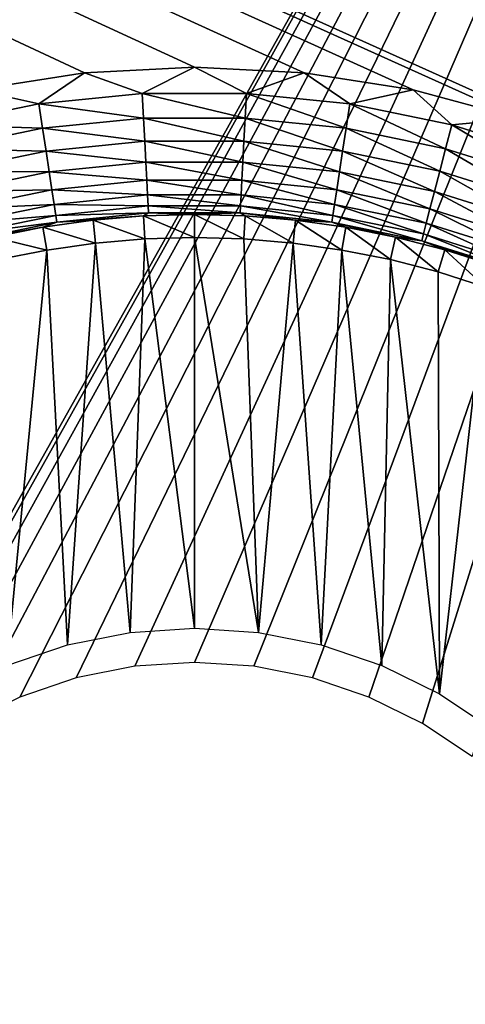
# Model space of a CAD drawing. Header units: millimetres. Extents: x -110 to 110, y 0 to 80.
# Tile 247 of 256: x 50.32 to 53.34, y 23.67 to 30.35. Entities that reach past the tile are written whole.
import ezdxf

# ---------------------------------------------------------------- set-up
doc = ezdxf.new("R2010")
doc.units = ezdxf.units.MM
doc.header["$LTSCALE"] = 59.460957
for name, color, linetype in [('195', 7, 'CONTINUOUS'), ('196', 7, 'CONTINUOUS'), ('268', 7, 'CONTINUOUS'), ('34', 7, 'CONTINUOUS'), ('50', 7, 'CONTINUOUS'), ('6', 7, 'CONTINUOUS'), ('74', 7, 'CONTINUOUS')]:
    doc.layers.add(name, color=color, linetype=linetype)

msp = doc.modelspace()

# ---------------------------------------------------------------- linework, layer by layer
at = {"layer": '195', "color": 7, "linetype": 'Continuous', "true_color": 0xe0f2ff}
for points in [[(50.8309, 28.8349, 60), (51.066, 26.1931, 60), (51.165, 28.8631, 60), (50.8309, 28.8349, 60)], [(51.066, 26.1931, 60), (51.5, 26.2216, 60), (51.165, 28.8631, 60), (51.066, 26.1931, 60)], [(51.165, 28.8631, 60), (51.5, 26.2216, 60), (51.5, 28.8725, 60), (51.165, 28.8631, 60)], [(51.5, 28.8725, 60), (51.934, 26.1931, 60), (51.835, 28.8631, 60), (51.5, 28.8725, 60)], [(51.5, 26.2216, 60), (51.934, 26.1931, 60), (51.5, 28.8725, 60), (51.5, 26.2216, 60)], [(51.835, 28.8631, 60), (51.934, 26.1931, 60), (52.1691, 28.8349, 60), (51.835, 28.8631, 60)], [(50.4991, 28.788, 60), (50.6395, 26.1083, 60), (50.8309, 28.8349, 60), (50.4991, 28.788, 60)], [(50.6395, 26.1083, 60), (51.066, 26.1931, 60), (50.8309, 28.8349, 60), (50.6395, 26.1083, 60)], [(51.934, 26.1931, 60), (52.3605, 26.1083, 60), (52.1691, 28.8349, 60), (51.934, 26.1931, 60)], [(52.1691, 28.8349, 60), (52.3605, 26.1083, 60), (52.5009, 28.788, 60), (52.1691, 28.8349, 60)], [(50.1703, 28.7226, 60), (50.2277, 25.9685, 60), (50.4991, 28.788, 60), (50.1703, 28.7226, 60)], [(50.2277, 25.9685, 60), (50.6395, 26.1083, 60), (50.4991, 28.788, 60), (50.2277, 25.9685, 60)], [(52.3605, 26.1083, 60), (52.7723, 25.9685, 60), (52.5009, 28.788, 60), (52.3605, 26.1083, 60)], [(52.5009, 28.788, 60), (52.7723, 25.9685, 60), (52.8297, 28.7226, 60), (52.5009, 28.788, 60)], [(52.7723, 25.9685, 60), (53.1623, 25.7761, 60), (52.8297, 28.7226, 60), (52.7723, 25.9685, 60)], [(52.8297, 28.7226, 60), (53.1623, 25.7761, 60), (53.1542, 28.6389, 60), (52.8297, 28.7226, 60)], [(53.1542, 28.6389, 60), (53.1623, 25.7761, 60), (53.4736, 28.5371, 60), (53.1542, 28.6389, 60)], [(53.1623, 25.7761, 60), (53.5239, 25.5345, 60), (53.4736, 28.5371, 60), (53.1623, 25.7761, 60)]]:
    msp.add_3dface(points, dxfattribs=at)
at = {"layer": '196', "color": 7, "linetype": 'Continuous', "true_color": 0xe0f2ff}
for points in [[(50.8133, 28.9913, 50.9825), (51.165, 28.8631, 60), (51.1561, 29.0202, 50.9825), (50.8133, 28.9913, 50.9825)], [(51.1561, 29.0202, 50.9825), (51.5, 28.8725, 60), (51.5, 29.0299, 50.9825), (51.1561, 29.0202, 50.9825)], [(51.165, 28.8631, 60), (51.5, 28.8725, 60), (51.1561, 29.0202, 50.9825), (51.165, 28.8631, 60)], [(51.5, 28.8725, 60), (51.835, 28.8631, 60), (51.5, 29.0299, 50.9825), (51.5, 28.8725, 60)], [(51.5, 29.0299, 50.9825), (51.835, 28.8631, 60), (51.8439, 29.0202, 50.9825), (51.5, 29.0299, 50.9825)], [(51.835, 28.8631, 60), (52.1691, 28.8349, 60), (51.8439, 29.0202, 50.9825), (51.835, 28.8631, 60)], [(51.8439, 29.0202, 50.9825), (52.1691, 28.8349, 60), (52.1867, 28.9913, 50.9825), (51.8439, 29.0202, 50.9825)], [(50.1353, 28.8761, 50.9825), (50.4991, 28.788, 60), (50.4727, 28.9432, 50.9825), (50.1353, 28.8761, 50.9825)], [(50.4727, 28.9432, 50.9825), (50.8309, 28.8349, 60), (50.8133, 28.9913, 50.9825), (50.4727, 28.9432, 50.9825)], [(50.4991, 28.788, 60), (50.8309, 28.8349, 60), (50.4727, 28.9432, 50.9825), (50.4991, 28.788, 60)], [(50.8309, 28.8349, 60), (51.165, 28.8631, 60), (50.8133, 28.9913, 50.9825), (50.8309, 28.8349, 60)], [(52.1691, 28.8349, 60), (52.5009, 28.788, 60), (52.1867, 28.9913, 50.9825), (52.1691, 28.8349, 60)], [(52.1867, 28.9913, 50.9825), (52.5009, 28.788, 60), (52.5273, 28.9432, 50.9825), (52.1867, 28.9913, 50.9825)], [(52.5009, 28.788, 60), (52.8297, 28.7226, 60), (52.5273, 28.9432, 50.9825), (52.5009, 28.788, 60)], [(52.5273, 28.9432, 50.9825), (52.8297, 28.7226, 60), (52.8647, 28.8761, 50.9825), (52.5273, 28.9432, 50.9825)], [(50.1703, 28.7226, 60), (50.4991, 28.788, 60), (50.1353, 28.8761, 50.9825), (50.1703, 28.7226, 60)], [(52.8297, 28.7226, 60), (53.1542, 28.6389, 60), (52.8647, 28.8761, 50.9825), (52.8297, 28.7226, 60)], [(52.8647, 28.8761, 50.9825), (53.1542, 28.6389, 60), (53.1978, 28.7902, 50.9825), (52.8647, 28.8761, 50.9825)], [(53.1542, 28.6389, 60), (53.4736, 28.5371, 60), (53.1978, 28.7902, 50.9825), (53.1542, 28.6389, 60)], [(53.1978, 28.7902, 50.9825), (53.4736, 28.5371, 60), (53.5256, 28.6857, 50.9825), (53.1978, 28.7902, 50.9825)]]:
    msp.add_3dface(points, dxfattribs=at)
at = {"layer": '268', "color": 7, "linetype": 'Continuous', "true_color": 0xe0f2ff}
for points in [[(51.5, 30.0297, 50), (50.7544, 29.9906, 50), (51.1474, 29.8502, 50.0147), (51.5, 30.0297, 50)], [(51.8526, 29.8502, 50.0147), (51.5, 30.0297, 50), (51.1474, 29.8502, 50.0147), (51.8526, 29.8502, 50.0147)], [(52.2456, 29.9906, 50), (51.5, 30.0297, 50), (51.8526, 29.8502, 50.0147), (52.2456, 29.9906, 50)], [(50.7544, 29.9906, 50), (50.017, 29.8739, 50), (50.4457, 29.7789, 50.0147), (50.7544, 29.9906, 50)], [(51.1474, 29.8502, 50.0147), (50.7544, 29.9906, 50), (50.4457, 29.7789, 50.0147), (51.1474, 29.8502, 50.0147)], [(52.5543, 29.7789, 50.0147), (52.2456, 29.9906, 50), (51.8526, 29.8502, 50.0147), (52.5543, 29.7789, 50.0147)], [(52.983, 29.8739, 50), (52.2456, 29.9906, 50), (52.5543, 29.7789, 50.0147), (52.983, 29.8739, 50)], [(50.4457, 29.7789, 50.0147), (50.017, 29.8739, 50), (49.7549, 29.6369, 50.0147), (50.4457, 29.7789, 50.0147)], [(53.2451, 29.6369, 50.0147), (52.983, 29.8739, 50), (52.5543, 29.7789, 50.0147), (53.2451, 29.6369, 50.0147)], [(53.7041, 29.6806, 50), (52.983, 29.8739, 50), (53.2451, 29.6369, 50.0147), (53.7041, 29.6806, 50)], [(51.1474, 29.8502, 50.0147), (50.4457, 29.7789, 50.0147), (51.1558, 29.6836, 50.0586), (51.1474, 29.8502, 50.0147)], [(51.8526, 29.8502, 50.0147), (51.1474, 29.8502, 50.0147), (51.8442, 29.6836, 50.0586), (51.8526, 29.8502, 50.0147)], [(51.8442, 29.6836, 50.0586), (51.1474, 29.8502, 50.0147), (51.1558, 29.6836, 50.0586), (51.8442, 29.6836, 50.0586)], [(52.529, 29.614, 50.0586), (51.8526, 29.8502, 50.0147), (51.8442, 29.6836, 50.0586), (52.529, 29.614, 50.0586)], [(52.5543, 29.7789, 50.0147), (51.8526, 29.8502, 50.0147), (52.529, 29.614, 50.0586), (52.5543, 29.7789, 50.0147)], [(50.4457, 29.7789, 50.0147), (49.7549, 29.6369, 50.0147), (50.471, 29.614, 50.0586), (50.4457, 29.7789, 50.0147)], [(51.1558, 29.6836, 50.0586), (50.4457, 29.7789, 50.0147), (50.471, 29.614, 50.0586), (51.1558, 29.6836, 50.0586)], [(53.2033, 29.4754, 50.0586), (52.5543, 29.7789, 50.0147), (52.529, 29.614, 50.0586), (53.2033, 29.4754, 50.0586)], [(53.2451, 29.6369, 50.0147), (52.5543, 29.7789, 50.0147), (53.2033, 29.4754, 50.0586), (53.2451, 29.6369, 50.0147)], [(51.1558, 29.6836, 50.0586), (50.471, 29.614, 50.0586), (51.1638, 29.527, 50.1307), (51.1558, 29.6836, 50.0586)], [(51.8362, 29.527, 50.1307), (51.1558, 29.6836, 50.0586), (51.1638, 29.527, 50.1307), (51.8362, 29.527, 50.1307)], [(51.8442, 29.6836, 50.0586), (51.1558, 29.6836, 50.0586), (51.8362, 29.527, 50.1307), (51.8442, 29.6836, 50.0586)], [(52.5053, 29.459, 50.1307), (51.8442, 29.6836, 50.0586), (51.8362, 29.527, 50.1307), (52.5053, 29.459, 50.1307)], [(52.529, 29.614, 50.0586), (51.8442, 29.6836, 50.0586), (52.5053, 29.459, 50.1307), (52.529, 29.614, 50.0586)], [(53.918, 29.4258, 50.0147), (53.7041, 29.6806, 50), (53.2451, 29.6369, 50.0147), (53.918, 29.4258, 50.0147)], [(50.471, 29.614, 50.0586), (49.7549, 29.6369, 50.0147), (49.7967, 29.4754, 50.0586), (50.471, 29.614, 50.0586)], [(50.471, 29.614, 50.0586), (49.7967, 29.4754, 50.0586), (50.4947, 29.459, 50.1307), (50.471, 29.614, 50.0586)], [(51.1638, 29.527, 50.1307), (50.471, 29.614, 50.0586), (50.4947, 29.459, 50.1307), (51.1638, 29.527, 50.1307)], [(53.164, 29.3236, 50.1307), (52.529, 29.614, 50.0586), (52.5053, 29.459, 50.1307), (53.164, 29.3236, 50.1307)], [(53.2033, 29.4754, 50.0586), (52.529, 29.614, 50.0586), (53.164, 29.3236, 50.1307), (53.2033, 29.4754, 50.0586)], [(53.86, 29.2693, 50.0586), (53.2451, 29.6369, 50.0147), (53.2033, 29.4754, 50.0586), (53.86, 29.2693, 50.0586)], [(53.918, 29.4258, 50.0147), (53.2451, 29.6369, 50.0147), (53.86, 29.2693, 50.0586), (53.918, 29.4258, 50.0147)], [(50.4947, 29.459, 50.1307), (49.7967, 29.4754, 50.0586), (49.836, 29.3236, 50.1307), (50.4947, 29.459, 50.1307)], [(51.1638, 29.527, 50.1307), (50.4947, 29.459, 50.1307), (51.171, 29.3851, 50.2286), (51.1638, 29.527, 50.1307)], [(51.8362, 29.527, 50.1307), (51.1638, 29.527, 50.1307), (51.829, 29.3851, 50.2286), (51.8362, 29.527, 50.1307)], [(51.829, 29.3851, 50.2286), (51.1638, 29.527, 50.1307), (51.171, 29.3851, 50.2286), (51.829, 29.3851, 50.2286)], [(52.4837, 29.3185, 50.2286), (51.8362, 29.527, 50.1307), (51.829, 29.3851, 50.2286), (52.4837, 29.3185, 50.2286)], [(52.5053, 29.459, 50.1307), (51.8362, 29.527, 50.1307), (52.4837, 29.3185, 50.2286), (52.5053, 29.459, 50.1307)], [(53.8056, 29.1223, 50.1307), (53.2033, 29.4754, 50.0586), (53.164, 29.3236, 50.1307), (53.8056, 29.1223, 50.1307)], [(53.86, 29.2693, 50.0586), (53.2033, 29.4754, 50.0586), (53.8056, 29.1223, 50.1307), (53.86, 29.2693, 50.0586)], [(50.4947, 29.459, 50.1307), (49.836, 29.3236, 50.1307), (50.5163, 29.3185, 50.2286), (50.4947, 29.459, 50.1307)], [(51.171, 29.3851, 50.2286), (50.4947, 29.459, 50.1307), (50.5163, 29.3185, 50.2286), (51.171, 29.3851, 50.2286)], [(53.1283, 29.186, 50.2286), (52.5053, 29.459, 50.1307), (52.4837, 29.3185, 50.2286), (53.1283, 29.186, 50.2286)], [(53.164, 29.3236, 50.1307), (52.5053, 29.459, 50.1307), (53.1283, 29.186, 50.2286), (53.164, 29.3236, 50.1307)], [(51.171, 29.3851, 50.2286), (50.5163, 29.3185, 50.2286), (51.1772, 29.2621, 50.3494), (51.171, 29.3851, 50.2286)], [(51.829, 29.3851, 50.2286), (51.171, 29.3851, 50.2286), (51.8228, 29.2621, 50.3494), (51.829, 29.3851, 50.2286)], [(51.8228, 29.2621, 50.3494), (51.171, 29.3851, 50.2286), (51.1772, 29.2621, 50.3494), (51.8228, 29.2621, 50.3494)], [(52.4651, 29.1968, 50.3494), (51.829, 29.3851, 50.2286), (51.8228, 29.2621, 50.3494), (52.4651, 29.1968, 50.3494)], [(52.4837, 29.3185, 50.2286), (51.829, 29.3851, 50.2286), (52.4651, 29.1968, 50.3494), (52.4837, 29.3185, 50.2286)], [(50.5163, 29.3185, 50.2286), (49.836, 29.3236, 50.1307), (49.8717, 29.186, 50.2286), (50.5163, 29.3185, 50.2286)], [(50.5163, 29.3185, 50.2286), (49.8717, 29.186, 50.2286), (50.5349, 29.1968, 50.3494), (50.5163, 29.3185, 50.2286)], [(51.1772, 29.2621, 50.3494), (50.5163, 29.3185, 50.2286), (50.5349, 29.1968, 50.3494), (51.1772, 29.2621, 50.3494)], [(51.1772, 29.2621, 50.3494), (50.5349, 29.1968, 50.3494), (51.1823, 29.1617, 50.4897), (51.1772, 29.2621, 50.3494)], [(51.8228, 29.2621, 50.3494), (51.1772, 29.2621, 50.3494), (51.8177, 29.1617, 50.4897), (51.8228, 29.2621, 50.3494)], [(51.8177, 29.1617, 50.4897), (51.1772, 29.2621, 50.3494), (51.1823, 29.1617, 50.4897), (51.8177, 29.1617, 50.4897)], [(52.4499, 29.0974, 50.4897), (51.8228, 29.2621, 50.3494), (51.8177, 29.1617, 50.4897), (52.4499, 29.0974, 50.4897)], [(52.4651, 29.1968, 50.3494), (51.8228, 29.2621, 50.3494), (52.4499, 29.0974, 50.4897), (52.4651, 29.1968, 50.3494)], [(53.0975, 29.0668, 50.3494), (52.4837, 29.3185, 50.2286), (52.4651, 29.1968, 50.3494), (53.0975, 29.0668, 50.3494)], [(53.1283, 29.186, 50.2286), (52.4837, 29.3185, 50.2286), (53.0975, 29.0668, 50.3494), (53.1283, 29.186, 50.2286)], [(53.7562, 28.989, 50.2286), (53.164, 29.3236, 50.1307), (53.1283, 29.186, 50.2286), (53.7562, 28.989, 50.2286)], [(53.8056, 29.1223, 50.1307), (53.164, 29.3236, 50.1307), (53.7562, 28.989, 50.2286), (53.8056, 29.1223, 50.1307)], [(50.5349, 29.1968, 50.3494), (49.8717, 29.186, 50.2286), (49.9025, 29.0668, 50.3494), (50.5349, 29.1968, 50.3494)], [(50.5349, 29.1968, 50.3494), (49.9025, 29.0668, 50.3494), (50.5501, 29.0974, 50.4897), (50.5349, 29.1968, 50.3494)], [(51.1823, 29.1617, 50.4897), (50.5349, 29.1968, 50.3494), (50.5501, 29.0974, 50.4897), (51.1823, 29.1617, 50.4897)], [(53.0723, 28.9695, 50.4897), (52.4651, 29.1968, 50.3494), (52.4499, 29.0974, 50.4897), (53.0723, 28.9695, 50.4897)], [(53.0975, 29.0668, 50.3494), (52.4651, 29.1968, 50.3494), (53.0723, 28.9695, 50.4897), (53.0975, 29.0668, 50.3494)], [(51.1823, 29.1617, 50.4897), (50.5501, 29.0974, 50.4897), (51.1861, 29.0869, 50.6451), (51.1823, 29.1617, 50.4897)], [(51.8177, 29.1617, 50.4897), (51.1823, 29.1617, 50.4897), (51.8139, 29.0869, 50.6451), (51.8177, 29.1617, 50.4897)], [(51.8139, 29.0869, 50.6451), (51.1823, 29.1617, 50.4897), (51.1861, 29.0869, 50.6451), (51.8139, 29.0869, 50.6451)], [(52.4385, 29.0233, 50.6451), (51.8177, 29.1617, 50.4897), (51.8139, 29.0869, 50.6451), (52.4385, 29.0233, 50.6451)], [(52.4499, 29.0974, 50.4897), (51.8177, 29.1617, 50.4897), (52.4385, 29.0233, 50.6451), (52.4499, 29.0974, 50.4897)], [(53.7135, 28.8736, 50.3494), (53.1283, 29.186, 50.2286), (53.0975, 29.0668, 50.3494), (53.7135, 28.8736, 50.3494)], [(53.7562, 28.989, 50.2286), (53.1283, 29.186, 50.2286), (53.7135, 28.8736, 50.3494), (53.7562, 28.989, 50.2286)], [(50.5501, 29.0974, 50.4897), (49.9025, 29.0668, 50.3494), (49.9277, 28.9695, 50.4897), (50.5501, 29.0974, 50.4897)], [(50.5501, 29.0974, 50.4897), (49.9277, 28.9695, 50.4897), (50.5615, 29.0233, 50.6451), (50.5501, 29.0974, 50.4897)], [(51.1861, 29.0869, 50.6451), (50.5501, 29.0974, 50.4897), (50.5615, 29.0233, 50.6451), (51.1861, 29.0869, 50.6451)], [(51.1861, 29.0869, 50.6451), (50.5615, 29.0233, 50.6451), (51.1885, 29.0398, 50.8111), (51.1861, 29.0869, 50.6451)], [(51.8115, 29.0398, 50.8111), (51.1861, 29.0869, 50.6451), (51.1885, 29.0398, 50.8111), (51.8115, 29.0398, 50.8111)], [(51.8139, 29.0869, 50.6451), (51.1861, 29.0869, 50.6451), (51.8115, 29.0398, 50.8111), (51.8139, 29.0869, 50.6451)], [(52.4314, 28.9768, 50.8111), (51.8139, 29.0869, 50.6451), (51.8115, 29.0398, 50.8111), (52.4314, 28.9768, 50.8111)], [(52.4385, 29.0233, 50.6451), (51.8139, 29.0869, 50.6451), (52.4314, 28.9768, 50.8111), (52.4385, 29.0233, 50.6451)], [(53.0535, 28.897, 50.6451), (52.4499, 29.0974, 50.4897), (52.4385, 29.0233, 50.6451), (53.0535, 28.897, 50.6451)], [(53.0723, 28.9695, 50.4897), (52.4499, 29.0974, 50.4897), (53.0535, 28.897, 50.6451), (53.0723, 28.9695, 50.4897)], [(53.6786, 28.7793, 50.4897), (53.0975, 29.0668, 50.3494), (53.0723, 28.9695, 50.4897), (53.6786, 28.7793, 50.4897)], [(53.7135, 28.8736, 50.3494), (53.0975, 29.0668, 50.3494), (53.6786, 28.7793, 50.4897), (53.7135, 28.8736, 50.3494)], [(50.5615, 29.0233, 50.6451), (49.9277, 28.9695, 50.4897), (49.9465, 28.897, 50.6451), (50.5615, 29.0233, 50.6451)], [(50.5615, 29.0233, 50.6451), (49.9465, 28.897, 50.6451), (50.5686, 28.9768, 50.8111), (50.5615, 29.0233, 50.6451)], [(51.1885, 29.0398, 50.8111), (50.5615, 29.0233, 50.6451), (50.5686, 28.9768, 50.8111), (51.1885, 29.0398, 50.8111)], [(51.1561, 29.0202, 50.9825), (51.1885, 29.0398, 50.8111), (50.5686, 28.9768, 50.8111), (51.1561, 29.0202, 50.9825)], [(50.8133, 28.9913, 50.9825), (51.1561, 29.0202, 50.9825), (50.5686, 28.9768, 50.8111), (50.8133, 28.9913, 50.9825)], [(51.1561, 29.0202, 50.9825), (51.5, 29.0299, 50.9825), (51.1885, 29.0398, 50.8111), (51.1561, 29.0202, 50.9825)], [(51.5, 29.0299, 50.9825), (51.8115, 29.0398, 50.8111), (51.1885, 29.0398, 50.8111), (51.5, 29.0299, 50.9825)], [(51.5, 29.0299, 50.9825), (51.8439, 29.0202, 50.9825), (51.8115, 29.0398, 50.8111), (51.5, 29.0299, 50.9825)], [(51.8439, 29.0202, 50.9825), (52.1867, 28.9913, 50.9825), (51.8115, 29.0398, 50.8111), (51.8439, 29.0202, 50.9825)], [(52.1867, 28.9913, 50.9825), (52.4314, 28.9768, 50.8111), (51.8115, 29.0398, 50.8111), (52.1867, 28.9913, 50.9825)], [(53.0417, 28.8514, 50.8111), (52.4385, 29.0233, 50.6451), (52.4314, 28.9768, 50.8111), (53.0417, 28.8514, 50.8111)], [(53.0535, 28.897, 50.6451), (52.4385, 29.0233, 50.6451), (53.0417, 28.8514, 50.8111), (53.0535, 28.897, 50.6451)], [(50.5686, 28.9768, 50.8111), (49.9465, 28.897, 50.6451), (49.9583, 28.8514, 50.8111), (50.5686, 28.9768, 50.8111)], [(50.4727, 28.9432, 50.9825), (50.5686, 28.9768, 50.8111), (49.9583, 28.8514, 50.8111), (50.4727, 28.9432, 50.9825)], [(50.1353, 28.8761, 50.9825), (50.4727, 28.9432, 50.9825), (49.9583, 28.8514, 50.8111), (50.1353, 28.8761, 50.9825)], [(50.4727, 28.9432, 50.9825), (50.8133, 28.9913, 50.9825), (50.5686, 28.9768, 50.8111), (50.4727, 28.9432, 50.9825)], [(52.1867, 28.9913, 50.9825), (52.5273, 28.9432, 50.9825), (52.4314, 28.9768, 50.8111), (52.1867, 28.9913, 50.9825)], [(52.5273, 28.9432, 50.9825), (52.8647, 28.8761, 50.9825), (52.4314, 28.9768, 50.8111), (52.5273, 28.9432, 50.9825)], [(52.8647, 28.8761, 50.9825), (53.0417, 28.8514, 50.8111), (52.4314, 28.9768, 50.8111), (52.8647, 28.8761, 50.9825)], [(53.6525, 28.709, 50.6451), (53.0723, 28.9695, 50.4897), (53.0535, 28.897, 50.6451), (53.6525, 28.709, 50.6451)], [(53.6786, 28.7793, 50.4897), (53.0723, 28.9695, 50.4897), (53.6525, 28.709, 50.6451), (53.6786, 28.7793, 50.4897)], [(52.8647, 28.8761, 50.9825), (53.1978, 28.7902, 50.9825), (53.0417, 28.8514, 50.8111), (52.8647, 28.8761, 50.9825)], [(53.6362, 28.6649, 50.8111), (53.0535, 28.897, 50.6451), (53.0417, 28.8514, 50.8111), (53.6362, 28.6649, 50.8111)], [(53.6525, 28.709, 50.6451), (53.0535, 28.897, 50.6451), (53.6362, 28.6649, 50.8111), (53.6525, 28.709, 50.6451)], [(53.1978, 28.7902, 50.9825), (53.5256, 28.6857, 50.9825), (53.0417, 28.8514, 50.8111), (53.1978, 28.7902, 50.9825)], [(53.5256, 28.6857, 50.9825), (53.6362, 28.6649, 50.8111), (53.0417, 28.8514, 50.8111), (53.5256, 28.6857, 50.9825)]]:
    msp.add_3dface(points, dxfattribs=at)
at = {"layer": '34', "color": 7, "linetype": 'Continuous', "true_color": 0xe0f2ff}
for points in [[(-57.548, 40, 46.5), (57.548, 40, 46.5), (-57.548, 9.2948, 47.036), (-57.548, 40, 46.5)], [(-57.548, 9.2948, 47.036), (57.548, 40, 46.5), (6.9242, 24.4609, 46.7712), (-57.548, 9.2948, 47.036)], [(6.9242, 24.4609, 46.7712), (57.548, 40, 46.5), (7.2092, 24.5228, 46.7702), (6.9242, 24.4609, 46.7712)], [(7.2092, 24.5228, 46.7702), (57.548, 40, 46.5), (7.5, 24.5436, 46.7698), (7.2092, 24.5228, 46.7702)], [(7.5, 24.5436, 46.7698), (57.548, 40, 46.5), (7.7908, 24.5228, 46.7702), (7.5, 24.5436, 46.7698)], [(7.7908, 24.5228, 46.7702), (57.548, 40, 46.5), (8.0758, 24.4609, 46.7712), (7.7908, 24.5228, 46.7702)], [(8.0758, 24.4609, 46.7712), (57.548, 40, 46.5), (8.349, 24.359, 46.773), (8.0758, 24.4609, 46.7712)], [(8.349, 24.359, 46.773), (57.548, 40, 46.5), (8.6049, 24.2193, 46.7755), (8.349, 24.359, 46.773)], [(8.6049, 24.2193, 46.7755), (57.548, 40, 46.5), (8.8384, 24.0446, 46.7785), (8.6049, 24.2193, 46.7755)], [(8.8384, 24.0446, 46.7785), (57.548, 40, 46.5), (9.0446, 23.8384, 46.7821), (8.8384, 24.0446, 46.7785)], [(9.0446, 23.8384, 46.7821), (57.548, 40, 46.5), (9.2195, 23.605, 46.7862), (9.0446, 23.8384, 46.7821)], [(9.2195, 23.605, 46.7862), (57.548, 40, 46.5), (9.3593, 23.3491, 46.7906), (9.2195, 23.605, 46.7862)], [(9.3593, 23.3491, 46.7906), (57.548, 40, 46.5), (9.4613, 23.0758, 46.7954), (9.3593, 23.3491, 46.7906)], [(9.4613, 23.0758, 46.7954), (57.548, 40, 46.5), (9.5233, 22.7909, 46.8004), (9.4613, 23.0758, 46.7954)], [(9.5233, 22.7909, 46.8004), (57.548, 40, 46.5), (9.5442, 22.5, 46.8055), (9.5233, 22.7909, 46.8004)], [(57.548, 40, 46.5), (48.8208, 24.4438, 46.7715), (9.5442, 22.5, 46.8055), (57.548, 40, 46.5)], [(48.8208, 24.4438, 46.7715), (57.548, 40, 46.5), (49.0457, 24.7802, 46.7657), (48.8208, 24.4438, 46.7715)], [(49.0457, 24.7802, 46.7657), (57.548, 40, 46.5), (49.3126, 25.0844, 46.7604), (49.0457, 24.7802, 46.7657)], [(49.3126, 25.0844, 46.7604), (57.548, 40, 46.5), (49.6168, 25.3511, 46.7557), (49.3126, 25.0844, 46.7604)], [(49.6168, 25.3511, 46.7557), (57.548, 40, 46.5), (49.9533, 25.5759, 46.7518), (49.6168, 25.3511, 46.7557)], [(49.9533, 25.5759, 46.7518), (57.548, 40, 46.5), (50.3163, 25.7548, 46.7487), (49.9533, 25.5759, 46.7518)], [(50.3163, 25.7548, 46.7487), (57.548, 40, 46.5), (50.6994, 25.8848, 46.7464), (50.3163, 25.7548, 46.7487)], [(50.6994, 25.8848, 46.7464), (57.548, 40, 46.5), (51.0963, 25.9637, 46.745), (50.6994, 25.8848, 46.7464)], [(51.0963, 25.9637, 46.745), (57.548, 40, 46.5), (51.5, 25.9902, 46.7445), (51.0963, 25.9637, 46.745)], [(51.5, 25.9902, 46.7445), (57.548, 40, 46.5), (51.9037, 25.9637, 46.745), (51.5, 25.9902, 46.7445)], [(51.9037, 25.9637, 46.745), (57.548, 40, 46.5), (52.3006, 25.8848, 46.7464), (51.9037, 25.9637, 46.745)], [(52.3006, 25.8848, 46.7464), (57.548, 40, 46.5), (52.6837, 25.7548, 46.7487), (52.3006, 25.8848, 46.7464)], [(52.6837, 25.7548, 46.7487), (57.548, 40, 46.5), (53.0467, 25.5759, 46.7518), (52.6837, 25.7548, 46.7487)], [(53.0467, 25.5759, 46.7518), (57.548, 40, 46.5), (53.3832, 25.3511, 46.7557), (53.0467, 25.5759, 46.7518)]]:
    msp.add_3dface(points, dxfattribs=at)
at = {"layer": '50', "color": 7, "linetype": 'Continuous', "true_color": 0xe0f2ff}
for points in [[(57.548, 40, -46.5), (-57.548, 40, -46.5), (57.548, 9.2948, -47.036), (57.548, 40, -46.5)], [(-57.548, 40, -46.5), (-57.548, 9.2948, -47.036), (57.548, 9.2948, -47.036), (-57.548, 40, -46.5)]]:
    msp.add_3dface(points, dxfattribs=at)
at = {"layer": '6', "color": 7, "linetype": 'Continuous', "true_color": 0xe0f2ff}
for points in [[(110, 0, -55), (-110, 0, -55), (110, 80, -55), (110, 0, -55)], [(110, 80, -55), (-110, 0, -55), (-110, 80, -55), (110, 80, -55)]]:
    msp.add_3dface(points, dxfattribs=at)
at = {"layer": '74', "color": 7, "linetype": 'Continuous', "true_color": 0xe0f2ff}
for points in [[(61.4219, 49.9311, 50), (-12.7313, 59.6184, 50), (61.4219, 30.0689, 50), (61.4219, 49.9311, 50)], [(-12.7313, 59.6184, 50), (-12.2265, 59.4122, 50), (61.4219, 30.0689, 50), (-12.7313, 59.6184, 50)], [(61.4219, 30.0689, 50), (-12.2265, 59.4122, 50), (54.4012, 29.4131, 50), (61.4219, 30.0689, 50)], [(54.4012, 29.4131, 50), (-12.2265, 59.4122, 50), (53.7041, 29.6806, 50), (54.4012, 29.4131, 50)], [(53.7041, 29.6806, 50), (-12.2265, 59.4122, 50), (52.983, 29.8739, 50), (53.7041, 29.6806, 50)], [(52.983, 29.8739, 50), (-12.2265, 59.4122, 50), (52.2456, 29.9906, 50), (52.983, 29.8739, 50)], [(-12.2265, 59.4122, 50), (-11.7316, 59.1833, 50), (52.2456, 29.9906, 50), (-12.2265, 59.4122, 50)], [(50.7544, 29.9906, 50), (-11.7316, 59.1833, 50), (50.017, 29.8739, 50), (50.7544, 29.9906, 50)], [(51.5, 30.0297, 50), (-11.7316, 59.1833, 50), (50.7544, 29.9906, 50), (51.5, 30.0297, 50)], [(51.5, 30.0297, 50), (52.2456, 29.9906, 50), (-11.7316, 59.1833, 50), (51.5, 30.0297, 50)]]:
    msp.add_3dface(points, dxfattribs=at)

doc.saveas('drawing.dxf')
